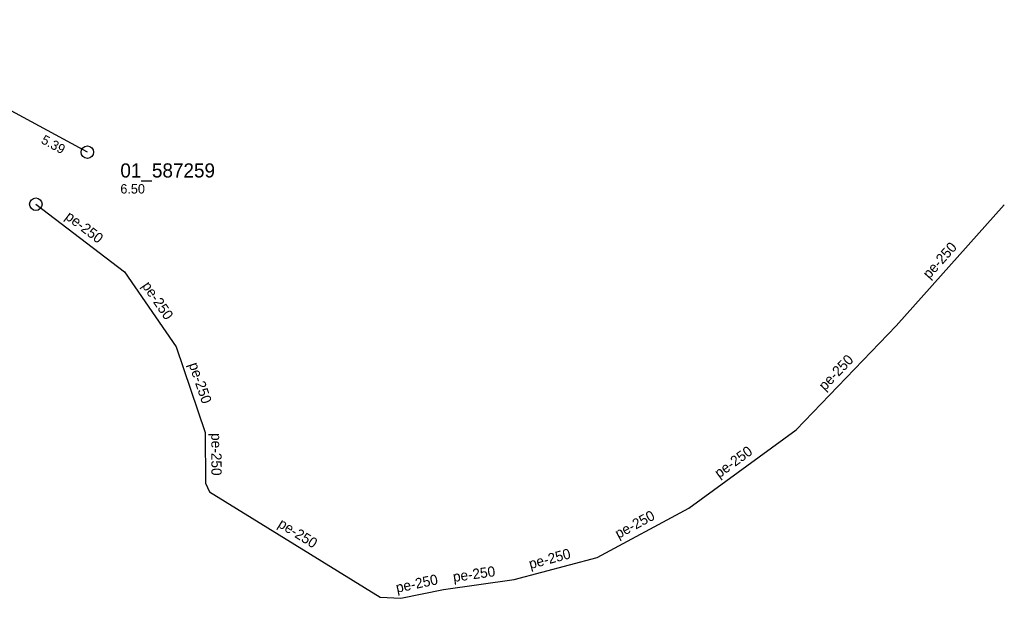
# Model space of a CAD drawing. Header units: metres. Extents: x 167557 to 168061, y 447957 to 448521.
# Tile 3 of 7: x 167916 to 168041, y 448096 to 448170. Entities that reach past the tile are written whole.
import ezdxf

# ---------------------------------------------------------------- set-up
doc = ezdxf.new("R2010")
doc.units = ezdxf.units.M

msp = doc.modelspace()

# ---------------------------------------------------------------- linework, layer by layer
at = {"layer": 'CON_BxH200x200mm', "linetype": 'Continuous'}
msp.add_lwpolyline([(167924.209, 448152.758), (167893.095, 448169.616)], dxfattribs=at)
at = {"layer": 'CON_BxH250x250mm', "linetype": 'Continuous'}
msp.add_lwpolyline([(167917.65, 448146.13), (167928.956, 448137.537), (167935.502, 448127.97), (167939.203, 448117.094), (167939.229, 448110.635), (167939.752, 448109.536), (167961.479, 448096.097), (167964.122, 448095.971), (167969.535, 448097.104), (167978.517, 448098.349), (167989.099, 448101.181), (168000.749, 448107.438), (168014.445, 448117.407), (168027.138, 448130.645), (168040.92, 448146.041)], dxfattribs=at)
at = {"layer": 'NOD_inspectieput'}
for centre in [(167924.21, 448152.76), (167917.65, 448146.13)]:
    msp.add_circle(centre, 0.8, dxfattribs=at)

# ---------------------------------------------------------------- texts
at = {"layer": 'DMM_BxH250x250mm'}
for rotation, p in [(-37.24, (167921.28, 448144.34)), (48.17, (168031.37, 448136.55)), (-55.62, (167931.11, 448135.75)), (46.2, (168018.08, 448122.32)), (-71.21, (167937.1, 448125.75)), (-89.77, (167939.98, 448117)), (36.05, (168004.62, 448111.22)), (28.24, (167991.8, 448103.53)), (-31.74, (167948.36, 448105.13)), (14.98, (167980.6, 448099.69)), (7.89, (167970.83, 448098.05)), (11.82, (167963.62, 448096.67))]:
    msp.add_text('pe-250', height=1.3, rotation=rotation, dxfattribs=at).set_placement(p)
at = {"layer": 'INV_BxH200x200mm'}
msp.add_text('5.39', height=1.2, rotation=-28.45, dxfattribs=at).set_placement((167918.22, 448153.96))
at = {"layer": 'NLV_inspectieput'}
msp.add_text('6.50', height=1.2, dxfattribs=at).set_placement((167928.41, 448147.49))
at = {"layer": 'NNR_inspectieput'}
msp.add_text('01_587259', height=1.8, dxfattribs=at).set_placement((167928.41, 448149.53))

doc.saveas('drawing.dxf')
